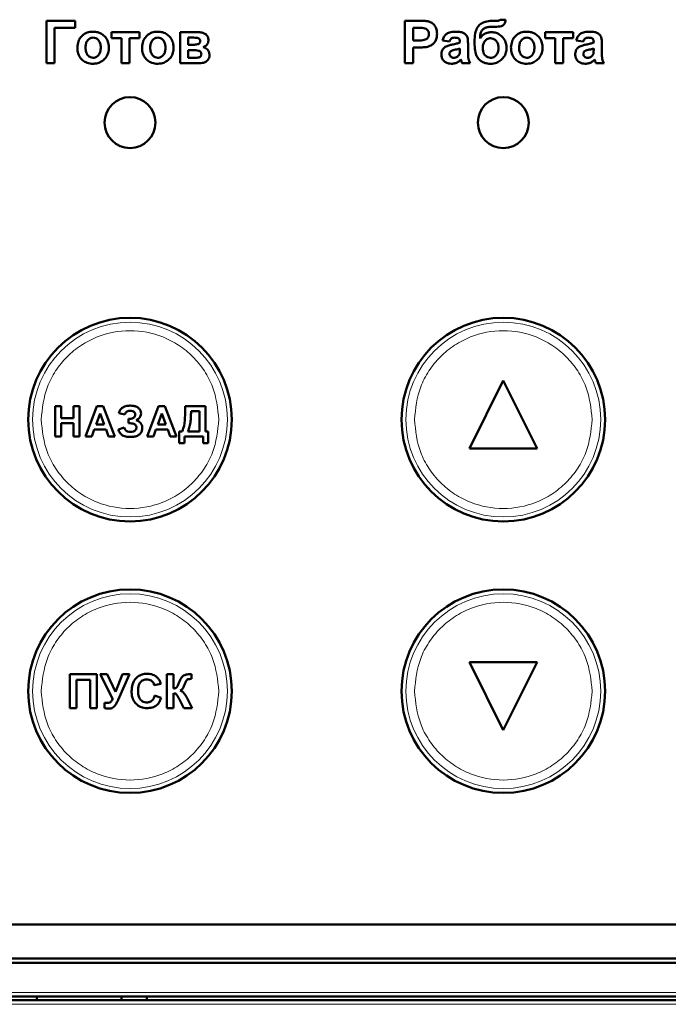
# Model space of a CAD drawing. Header units: millimetres. Extents: x 0 to 420, y 0 to 297.
# Tile 6 of 12: x 82 to 97, y 152 to 175. Entities that reach past the tile are written whole.
import ezdxf

# ---------------------------------------------------------------- set-up
doc = ezdxf.new("R2010")
doc.units = ezdxf.units.MM

msp = doc.modelspace()

# ---------------------------------------------------------------- linework, layer by layer
at = {"color": 7, "linetype": 'Continuous', "lineweight": 50}
for p, q in [((82.137, 174.872), (82.137, 173.872)), ((82.817, 174.872), (82.137, 174.872)), ((82.817, 174.705), (82.817, 174.872)), ((90.91, 174.872), (90.59, 174.872)), ((90.59, 174.872), (90.59, 173.872)), ((92.778, 174.872), (92.678, 174.872)), ((92.962, 174.897), (92.834, 174.897)), ((82.329, 173.872), (82.329, 174.705)), ((82.329, 174.705), (82.817, 174.705)), ((83.675, 174.603), (83.675, 174.462)), ((84.329, 174.603), (83.675, 174.603)), ((84.329, 174.462), (84.329, 174.603)), ((85.704, 174.603), (85.291, 174.603)), ((85.291, 174.603), (85.291, 173.872)), ((90.783, 174.705), (90.884, 174.705)), ((90.783, 174.41), (90.783, 174.705)), ((92.651, 174.731), (92.676, 174.731)), ((94.552, 174.603), (93.898, 174.603)), ((93.898, 174.603), (93.898, 174.462)), ((94.552, 174.462), (94.552, 174.603)), ((83.675, 174.462), (83.906, 174.462)), ((83.906, 174.462), (83.906, 173.872)), ((84.099, 173.872), (84.099, 174.462)), ((84.099, 174.462), (84.329, 174.462)), ((85.483, 174.308), (85.483, 174.474)), ((85.483, 174.474), (85.602, 174.474)), ((85.602, 174.308), (85.483, 174.308)), ((90.898, 174.41), (90.783, 174.41)), ((91.475, 174.41), (91.642, 174.385)), ((91.885, 174.377), (91.885, 174.359)), ((92.077, 174.111), (92.077, 174.335)), ((93.898, 174.462), (94.129, 174.462)), ((94.129, 174.462), (94.129, 173.872)), ((94.321, 173.872), (94.321, 174.462)), ((94.321, 174.462), (94.552, 174.462)), ((94.629, 174.41), (94.795, 174.385)), ((95.039, 174.377), (95.039, 174.359)), ((95.231, 174.111), (95.231, 174.335)), ((85.483, 174.18), (85.581, 174.18)), ((85.483, 174), (85.483, 174.18)), ((90.783, 174.244), (90.914, 174.244)), ((90.783, 173.872), (90.783, 174.244)), ((91.885, 174.218), (91.885, 174.182)), ((95.039, 174.218), (95.039, 174.182)), ((82.137, 173.872), (82.329, 173.872)), ((83.906, 173.872), (84.099, 173.872)), ((85.291, 173.872), (85.741, 173.872)), ((85.634, 174), (85.483, 174)), ((90.59, 173.872), (90.783, 173.872)), ((91.936, 173.872), (92.129, 173.872)), ((94.129, 173.872), (94.321, 173.872)), ((95.09, 173.872), (95.283, 173.872)), ((92.909, 166.392), (92.109, 164.792)), ((93.709, 164.792), (92.909, 166.392)), ((82.346, 165.072), (82.346, 165.792)), ((82.346, 165.792), (82.485, 165.792)), ((82.485, 165.792), (82.485, 165.506)), ((82.78, 165.506), (82.78, 165.792)), ((82.78, 165.792), (82.919, 165.792)), ((82.919, 165.792), (82.919, 165.072)), ((83.059, 165.072), (83.331, 165.792)), ((83.331, 165.792), (83.478, 165.792)), ((83.478, 165.792), (83.751, 165.072)), ((84.512, 165.072), (84.784, 165.792)), ((84.784, 165.792), (84.931, 165.792)), ((84.931, 165.792), (85.204, 165.072)), ((85.409, 165.716), (85.409, 165.792)), ((85.409, 165.792), (85.889, 165.792)), ((85.889, 165.792), (85.889, 165.192)), ((82.485, 165.506), (82.78, 165.506)), ((83.405, 165.616), (83.311, 165.358)), ((83.5, 165.358), (83.405, 165.616)), ((83.984, 165.589), (83.845, 165.626)), ((84.076, 165.386), (84.076, 165.487)), ((84.076, 165.487), (84.093, 165.487)), ((84.858, 165.616), (84.764, 165.358)), ((84.953, 165.358), (84.858, 165.616)), ((85.751, 165.672), (85.548, 165.672)), ((85.751, 165.192), (85.751, 165.672)), ((82.485, 165.386), (82.485, 165.072)), ((82.78, 165.386), (82.485, 165.386)), ((82.78, 165.072), (82.78, 165.386)), ((83.267, 165.238), (83.207, 165.072)), ((83.544, 165.238), (83.267, 165.238)), ((83.311, 165.358), (83.5, 165.358)), ((83.604, 165.072), (83.544, 165.238)), ((83.836, 165.238), (83.975, 165.284)), ((84.111, 165.386), (84.076, 165.386)), ((84.72, 165.238), (84.66, 165.072)), ((84.997, 165.238), (84.72, 165.238)), ((84.764, 165.358), (84.953, 165.358)), ((85.057, 165.072), (84.997, 165.238)), ((82.485, 165.072), (82.346, 165.072)), ((82.919, 165.072), (82.78, 165.072)), ((83.207, 165.072), (83.059, 165.072)), ((83.751, 165.072), (83.604, 165.072)), ((84.66, 165.072), (84.512, 165.072)), ((85.204, 165.072), (85.057, 165.072)), ((85.271, 164.915), (85.271, 165.192)), ((85.271, 165.192), (85.335, 165.192)), ((85.834, 165.072), (85.391, 165.072)), ((85.391, 165.072), (85.391, 164.915)), ((85.474, 165.192), (85.751, 165.192)), ((85.834, 164.915), (85.834, 165.072)), ((85.889, 165.192), (85.954, 165.192)), ((85.954, 165.192), (85.954, 164.915)), ((85.391, 164.915), (85.271, 164.915)), ((85.954, 164.915), (85.834, 164.915)), ((92.109, 164.792), (93.709, 164.792)), ((92.109, 159.752), (92.909, 158.152)), ((93.709, 159.752), (92.109, 159.752)), ((92.909, 158.152), (93.709, 159.752)), ((82.69, 158.672), (82.69, 159.472)), ((82.69, 159.472), (83.326, 159.472)), ((83.326, 159.472), (83.326, 158.672)), ((83.7, 158.901), (83.403, 159.472)), ((83.403, 159.472), (83.574, 159.472)), ((83.574, 159.472), (83.769, 159.055)), ((83.769, 159.055), (83.934, 159.472)), ((84.101, 159.472), (83.828, 158.864)), ((83.934, 159.472), (84.101, 159.472)), ((84.977, 158.672), (84.977, 159.472)), ((84.977, 159.472), (85.131, 159.472)), ((85.131, 159.472), (85.131, 159.133)), ((85.562, 159.472), (85.562, 159.359)), ((83.172, 159.339), (82.844, 159.339)), ((82.844, 159.339), (82.844, 158.672)), ((83.172, 158.672), (83.172, 159.339)), ((84.834, 159.246), (84.68, 159.215)), ((85.562, 159.359), (85.539, 159.36)), ((84.69, 158.969), (84.844, 158.918)), ((85.131, 159.021), (85.131, 158.672)), ((83.511, 158.671), (83.511, 158.797)), ((85.378, 158.672), (85.277, 158.875)), ((85.461, 158.89), (85.572, 158.672)), ((82.844, 158.672), (82.69, 158.672)), ((83.326, 158.672), (83.172, 158.672)), ((85.131, 158.672), (84.977, 158.672)), ((85.572, 158.672), (85.378, 158.672)), ((77.586, 153.572), (108.232, 153.572)), ((76.709, 152.772), (109.109, 152.772)), ((109.109, 152.672), (76.709, 152.672)), ((76.709, 151.872), (109.109, 151.872)), ((109.109, 151.792), (76.709, 151.792)), ((81.909, 151.792), (81.909, 151.872)), ((83.909, 151.792), (83.909, 151.872)), ((84.509, 151.872), (84.509, 151.792))]:
    msp.add_line(p, q, dxfattribs=at)
at = {"color": 9, "linetype": 'Continuous', "lineweight": 18}
for p, q in [((76.709, 151.972), (109.109, 151.972)), ((109.109, 151.692), (76.709, 151.692))]:
    msp.add_line(p, q, dxfattribs=at)
at = {"color": 7, "linetype": 'Continuous', "lineweight": 50}
for centre, radius in [((84.109, 172.472), 0.6), ((92.909, 172.472), 0.6), ((84.109, 165.472), 2.4), ((92.909, 165.472), 2.4), ((84.109, 159.072), 2.4), ((92.909, 159.072), 2.4)]:
    msp.add_circle(centre, radius, dxfattribs=at)
at = {"color": 9, "linetype": 'Continuous', "lineweight": 18}
for centre in [(84.109, 165.472), (92.909, 165.472), (84.109, 159.072), (92.909, 159.072)]:
    msp.add_circle(centre, 2.295, dxfattribs=at)
at = {"color": 7, "linetype": 'Continuous', "lineweight": 50}
for points, knots in [([(91.147, 174.857), (91.121, 174.861), (91.068, 174.869), (90.989, 174.871), (90.936, 174.872), (90.91, 174.872)], [0, 0, 0, 0, 0.33792, 0.66872, 1, 1, 1, 1]), ([(91.347, 174.562), (91.346, 174.588), (91.343, 174.648), (91.311, 174.737), (91.248, 174.809), (91.188, 174.845), (91.154, 174.855), (91.147, 174.857)], [0, 0, 0, 0, 0.2095114, 0.4690708, 0.7201156, 0.9465576, 1, 1, 1, 1]), ([(92.678, 174.872), (92.651, 174.871), (92.571, 174.869), (92.458, 174.848), (92.352, 174.788), (92.282, 174.697), (92.238, 174.558), (92.234, 174.447), (92.231, 174.383)], [0, 0, 0, 0, 0.1040237, 0.3137871, 0.4410688, 0.5690878, 0.7513955, 1, 1, 1, 1]), ([(92.714, 174.73), (92.741, 174.731), (92.792, 174.732), (92.854, 174.741), (92.903, 174.759), (92.933, 174.792), (92.955, 174.839), (92.96, 174.877), (92.962, 174.897)], [0, 0, 0, 0, 0.232346, 0.439821, 0.553715, 0.669896, 0.820988, 1, 1, 1, 1]), ([(92.834, 174.897), (92.83, 174.892), (92.823, 174.882), (92.802, 174.873), (92.787, 174.872), (92.778, 174.872)], [0, 0, 0, 0, 0.291708, 0.588179, 1, 1, 1, 1]), ([(83.239, 174.615), (83.212, 174.614), (83.143, 174.611), (83.036, 174.571), (82.944, 174.49), (82.882, 174.378), (82.873, 174.295), (82.868, 174.247)], [0, 0, 0, 0, 0.137718, 0.355391, 0.573064, 0.757844, 1, 1, 1, 1]), ([(83.611, 174.239), (83.61, 174.266), (83.607, 174.334), (83.569, 174.438), (83.49, 174.534), (83.385, 174.597), (83.296, 174.614), (83.249, 174.615), (83.239, 174.615)], [0, 0, 0, 0, 0.135663, 0.343038, 0.548582, 0.75807, 0.951088, 1, 1, 1, 1]), ([(84.765, 174.615), (84.738, 174.614), (84.669, 174.611), (84.562, 174.571), (84.469, 174.49), (84.408, 174.378), (84.399, 174.295), (84.393, 174.247)], [0, 0, 0, 0, 0.1377182, 0.3553914, 0.5730641, 0.7578444, 1, 1, 1, 1]), ([(85.137, 174.239), (85.136, 174.266), (85.133, 174.334), (85.095, 174.438), (85.016, 174.534), (84.911, 174.597), (84.822, 174.614), (84.774, 174.615), (84.765, 174.615)], [0, 0, 0, 0, 0.135663, 0.343038, 0.548582, 0.75807, 0.951088, 1, 1, 1, 1]), ([(85.958, 174.414), (85.955, 174.441), (85.952, 174.486), (85.918, 174.538), (85.87, 174.574), (85.797, 174.599), (85.738, 174.601), (85.704, 174.603)], [0, 0, 0, 0, 0.2256636, 0.3665593, 0.5074882, 0.7173232, 1, 1, 1, 1]), ([(90.884, 174.705), (90.898, 174.705), (90.924, 174.705), (90.975, 174.704), (91.012, 174.701), (91.036, 174.698)], [0, 0, 0, 0, 0.263002, 0.52604, 1, 1, 1, 1]), ([(91.154, 174.559), (91.153, 174.54), (91.149, 174.506), (91.123, 174.464), (91.088, 174.435), (91.013, 174.408), (90.948, 174.409), (90.898, 174.41)], [0, 0, 0, 0, 0.167225, 0.297556, 0.427975, 0.564411, 1, 1, 1, 1]), ([(91.036, 174.698), (91.054, 174.693), (91.091, 174.683), (91.131, 174.645), (91.152, 174.6), (91.154, 174.571), (91.154, 174.559)], [0, 0, 0, 0, 0.28064, 0.564382, 0.806921, 1, 1, 1, 1]), ([(91.124, 174.258), (91.149, 174.266), (91.201, 174.283), (91.271, 174.337), (91.324, 174.413), (91.345, 174.494), (91.346, 174.544), (91.347, 174.562)], [0, 0, 0, 0, 0.197698, 0.395619, 0.635391, 0.870206, 1, 1, 1, 1]), ([(91.781, 174.615), (91.754, 174.615), (91.689, 174.613), (91.599, 174.589), (91.526, 174.527), (91.492, 174.466), (91.479, 174.423), (91.475, 174.41)], [0, 0, 0, 0, 0.199112, 0.484676, 0.670105, 0.89787, 1, 1, 1, 1]), ([(92.077, 174.335), (92.077, 174.362), (92.076, 174.415), (92.066, 174.488), (92.029, 174.546), (91.976, 174.584), (91.891, 174.613), (91.824, 174.615), (91.781, 174.615)], [0, 0, 0, 0, 0.166246, 0.33334, 0.447204, 0.586985, 0.732154, 1, 1, 1, 1]), ([(92.36, 174.454), (92.361, 174.481), (92.363, 174.534), (92.379, 174.608), (92.419, 174.666), (92.476, 174.709), (92.557, 174.728), (92.618, 174.73), (92.651, 174.731)], [0, 0, 0, 0, 0.1708333, 0.3426892, 0.4775442, 0.6122909, 0.7884737, 1, 1, 1, 1]), ([(92.637, 174.603), (92.61, 174.601), (92.549, 174.599), (92.458, 174.565), (92.394, 174.508), (92.368, 174.467), (92.36, 174.454)], [0, 0, 0, 0, 0.242715, 0.554839, 0.860812, 1, 1, 1, 1]), ([(92.988, 174.232), (92.986, 174.259), (92.982, 174.326), (92.941, 174.428), (92.866, 174.519), (92.77, 174.583), (92.69, 174.601), (92.645, 174.602), (92.637, 174.603)], [0, 0, 0, 0, 0.1422998, 0.3540089, 0.5732916, 0.7642411, 0.9557627, 1, 1, 1, 1]), ([(92.676, 174.731), (92.679, 174.731), (92.686, 174.731), (92.698, 174.73), (92.708, 174.73), (92.714, 174.73)], [0, 0, 0, 0, 0.250004, 0.500009, 1, 1, 1, 1]), ([(93.462, 174.615), (93.435, 174.614), (93.366, 174.611), (93.259, 174.571), (93.166, 174.49), (93.105, 174.378), (93.096, 174.295), (93.09, 174.247)], [0, 0, 0, 0, 0.137718, 0.355391, 0.573064, 0.757844, 1, 1, 1, 1]), ([(93.834, 174.239), (93.833, 174.266), (93.829, 174.334), (93.792, 174.438), (93.713, 174.534), (93.608, 174.597), (93.519, 174.614), (93.471, 174.615), (93.462, 174.615)], [0, 0, 0, 0, 0.135663, 0.343038, 0.548582, 0.75807, 0.951088, 1, 1, 1, 1]), ([(94.934, 174.615), (94.908, 174.615), (94.843, 174.613), (94.753, 174.589), (94.68, 174.527), (94.646, 174.466), (94.633, 174.423), (94.629, 174.41)], [0, 0, 0, 0, 0.199112, 0.484676, 0.670105, 0.89787, 1, 1, 1, 1]), ([(95.231, 174.335), (95.231, 174.362), (95.229, 174.415), (95.22, 174.488), (95.183, 174.546), (95.129, 174.584), (95.045, 174.613), (94.978, 174.615), (94.934, 174.615)], [0, 0, 0, 0, 0.166246, 0.33334, 0.447204, 0.586985, 0.732154, 1, 1, 1, 1]), ([(83.06, 174.237), (83.061, 174.264), (83.063, 174.318), (83.09, 174.39), (83.135, 174.441), (83.187, 174.47), (83.224, 174.473), (83.24, 174.474)], [0, 0, 0, 0, 0.241133, 0.484628, 0.668592, 0.85335, 1, 1, 1, 1]), ([(83.24, 174.474), (83.262, 174.472), (83.307, 174.467), (83.359, 174.427), (83.398, 174.371), (83.417, 174.306), (83.418, 174.259), (83.419, 174.239)], [0, 0, 0, 0, 0.199714, 0.401263, 0.571167, 0.813421, 1, 1, 1, 1]), ([(84.586, 174.237), (84.587, 174.264), (84.589, 174.318), (84.615, 174.39), (84.661, 174.441), (84.712, 174.47), (84.749, 174.473), (84.766, 174.474)], [0, 0, 0, 0, 0.241133, 0.484628, 0.668592, 0.85335, 1, 1, 1, 1]), ([(84.766, 174.474), (84.788, 174.472), (84.833, 174.467), (84.885, 174.427), (84.924, 174.371), (84.942, 174.306), (84.944, 174.259), (84.945, 174.239)], [0, 0, 0, 0, 0.199714, 0.401263, 0.571167, 0.813421, 1, 1, 1, 1]), ([(85.602, 174.474), (85.629, 174.474), (85.667, 174.473), (85.714, 174.464), (85.739, 174.452), (85.755, 174.435), (85.764, 174.416), (85.765, 174.402), (85.765, 174.395)], [0, 0, 0, 0, 0.39324, 0.559078, 0.696821, 0.797454, 0.898342, 1, 1, 1, 1]), ([(85.765, 174.395), (85.764, 174.385), (85.763, 174.368), (85.75, 174.346), (85.729, 174.328), (85.68, 174.309), (85.635, 174.308), (85.602, 174.308)], [0, 0, 0, 0, 0.14005, 0.249383, 0.358655, 0.529628, 1, 1, 1, 1]), ([(85.835, 174.248), (85.857, 174.258), (85.898, 174.275), (85.938, 174.326), (85.956, 174.373), (85.957, 174.404), (85.958, 174.414)], [0, 0, 0, 0, 0.322025, 0.590196, 0.859352, 1, 1, 1, 1]), ([(91.705, 174.311), (91.679, 174.305), (91.622, 174.293), (91.546, 174.265), (91.49, 174.215), (91.458, 174.156), (91.45, 174.108), (91.449, 174.082), (91.449, 174.078)], [0, 0, 0, 0, 0.209674, 0.45611, 0.62433, 0.792297, 0.968452, 1, 1, 1, 1]), ([(91.642, 174.385), (91.648, 174.4), (91.657, 174.426), (91.682, 174.454), (91.717, 174.472), (91.744, 174.473), (91.761, 174.474)], [0, 0, 0, 0, 0.305481, 0.497369, 0.690436, 1, 1, 1, 1]), ([(91.885, 174.359), (91.86, 174.35), (91.818, 174.336), (91.757, 174.322), (91.722, 174.314), (91.705, 174.311)], [0, 0, 0, 0, 0.4296808, 0.7146703, 1, 1, 1, 1]), ([(91.761, 174.474), (91.789, 174.474), (91.824, 174.473), (91.861, 174.452), (91.876, 174.433), (91.884, 174.407), (91.885, 174.387), (91.885, 174.377)], [0, 0, 0, 0, 0.440912, 0.55994, 0.679608, 0.835696, 1, 1, 1, 1]), ([(92.231, 174.383), (92.232, 174.357), (92.233, 174.271), (92.241, 174.147), (92.284, 174.018), (92.358, 173.935), (92.454, 173.88), (92.539, 173.86), (92.591, 173.859), (92.604, 173.859)], [0, 0, 0, 0, 0.108438, 0.349197, 0.500393, 0.652655, 0.789788, 0.946106, 1, 1, 1, 1]), ([(92.424, 174.231), (92.425, 174.258), (92.428, 174.312), (92.462, 174.386), (92.513, 174.436), (92.566, 174.459), (92.596, 174.461), (92.609, 174.462)], [0, 0, 0, 0, 0.244641, 0.491657, 0.720949, 0.885535, 1, 1, 1, 1]), ([(92.609, 174.462), (92.631, 174.459), (92.676, 174.455), (92.733, 174.413), (92.777, 174.351), (92.794, 174.285), (92.795, 174.243), (92.795, 174.23)], [0, 0, 0, 0, 0.199338, 0.400664, 0.61964, 0.881803, 1, 1, 1, 1]), ([(93.283, 174.237), (93.284, 174.264), (93.286, 174.318), (93.312, 174.39), (93.358, 174.441), (93.409, 174.47), (93.446, 174.473), (93.463, 174.474)], [0, 0, 0, 0, 0.241133, 0.484628, 0.668592, 0.85335, 1, 1, 1, 1]), ([(93.463, 174.474), (93.485, 174.472), (93.529, 174.467), (93.582, 174.427), (93.621, 174.371), (93.639, 174.306), (93.641, 174.259), (93.642, 174.239)], [0, 0, 0, 0, 0.199714, 0.401263, 0.571167, 0.813421, 1, 1, 1, 1]), ([(94.859, 174.311), (94.833, 174.305), (94.776, 174.293), (94.7, 174.265), (94.644, 174.215), (94.612, 174.156), (94.604, 174.108), (94.603, 174.082), (94.603, 174.078)], [0, 0, 0, 0, 0.2096737, 0.4561099, 0.6243303, 0.7922966, 0.9684519, 1, 1, 1, 1]), ([(94.795, 174.385), (94.801, 174.4), (94.811, 174.426), (94.836, 174.454), (94.871, 174.472), (94.898, 174.473), (94.915, 174.474)], [0, 0, 0, 0, 0.305481, 0.497369, 0.690436, 1, 1, 1, 1]), ([(95.039, 174.359), (95.014, 174.35), (94.972, 174.336), (94.911, 174.322), (94.876, 174.314), (94.859, 174.311)], [0, 0, 0, 0, 0.429681, 0.71467, 1, 1, 1, 1]), ([(94.915, 174.474), (94.943, 174.474), (94.978, 174.473), (95.015, 174.452), (95.03, 174.433), (95.038, 174.407), (95.039, 174.387), (95.039, 174.377)], [0, 0, 0, 0, 0.4409117, 0.5599399, 0.679608, 0.8356965, 1, 1, 1, 1]), ([(82.868, 174.247), (82.869, 174.221), (82.871, 174.146), (82.904, 174.039), (82.977, 173.946), (83.077, 173.886), (83.169, 173.861), (83.228, 173.859), (83.24, 173.859)], [0, 0, 0, 0, 0.1322779, 0.3691992, 0.5382921, 0.7075008, 0.939211, 1, 1, 1, 1]), ([(83.24, 174), (83.218, 174.002), (83.173, 174.007), (83.121, 174.047), (83.081, 174.103), (83.062, 174.169), (83.061, 174.217), (83.06, 174.237)], [0, 0, 0, 0, 0.1976124, 0.3972447, 0.5666137, 0.8160317, 1, 1, 1, 1]), ([(83.24, 173.859), (83.267, 173.86), (83.334, 173.864), (83.436, 173.903), (83.529, 173.982), (83.592, 174.088), (83.61, 174.179), (83.611, 174.229), (83.611, 174.239)], [0, 0, 0, 0, 0.135378, 0.336455, 0.538943, 0.745329, 0.947179, 1, 1, 1, 1]), ([(83.419, 174.239), (83.418, 174.212), (83.416, 174.158), (83.39, 174.086), (83.345, 174.034), (83.294, 174.004), (83.257, 174.001), (83.24, 174)], [0, 0, 0, 0, 0.240516, 0.483531, 0.66681, 0.850952, 1, 1, 1, 1]), ([(84.393, 174.247), (84.394, 174.221), (84.397, 174.146), (84.429, 174.039), (84.503, 173.946), (84.602, 173.886), (84.695, 173.861), (84.754, 173.859), (84.766, 173.859)], [0, 0, 0, 0, 0.132278, 0.369199, 0.538292, 0.707501, 0.939211, 1, 1, 1, 1]), ([(84.766, 174), (84.743, 174.002), (84.699, 174.007), (84.647, 174.047), (84.606, 174.103), (84.588, 174.169), (84.586, 174.217), (84.586, 174.237)], [0, 0, 0, 0, 0.1976124, 0.3972447, 0.5666137, 0.8160317, 1, 1, 1, 1]), ([(84.766, 173.859), (84.793, 173.86), (84.859, 173.864), (84.961, 173.903), (85.054, 173.982), (85.118, 174.088), (85.136, 174.179), (85.137, 174.229), (85.137, 174.239)], [0, 0, 0, 0, 0.135378, 0.336455, 0.538943, 0.745329, 0.947179, 1, 1, 1, 1]), ([(84.945, 174.239), (84.944, 174.212), (84.941, 174.158), (84.916, 174.086), (84.871, 174.034), (84.82, 174.004), (84.782, 174.001), (84.766, 174)], [0, 0, 0, 0, 0.240516, 0.483531, 0.66681, 0.850952, 1, 1, 1, 1]), ([(85.581, 174.18), (85.608, 174.179), (85.658, 174.178), (85.717, 174.172), (85.756, 174.157), (85.777, 174.14), (85.789, 174.115), (85.79, 174.098), (85.791, 174.088)], [0, 0, 0, 0, 0.311207, 0.583911, 0.68923, 0.795843, 0.891598, 1, 1, 1, 1]), ([(85.791, 174.088), (85.79, 174.078), (85.789, 174.06), (85.777, 174.037), (85.758, 174.019), (85.709, 174.002), (85.666, 174.001), (85.634, 174)], [0, 0, 0, 0, 0.153404, 0.26067, 0.367826, 0.534662, 1, 1, 1, 1]), ([(85.741, 173.872), (85.768, 173.873), (85.822, 173.875), (85.894, 173.9), (85.946, 173.945), (85.976, 173.998), (85.983, 174.041), (85.983, 174.063), (85.983, 174.066)], [0, 0, 0, 0, 0.2296365, 0.4615683, 0.636531, 0.8118189, 0.9733287, 1, 1, 1, 1]), ([(85.983, 174.066), (85.98, 174.092), (85.974, 174.138), (85.937, 174.195), (85.89, 174.232), (85.853, 174.243), (85.835, 174.248)], [0, 0, 0, 0, 0.305046, 0.544674, 0.785478, 1, 1, 1, 1]), ([(90.914, 174.244), (90.941, 174.244), (90.989, 174.244), (91.059, 174.248), (91.102, 174.255), (91.124, 174.258)], [0, 0, 0, 0, 0.380489, 0.689463, 1, 1, 1, 1]), ([(91.449, 174.078), (91.452, 174.051), (91.456, 174), (91.494, 173.936), (91.547, 173.89), (91.615, 173.863), (91.664, 173.86), (91.688, 173.859)], [0, 0, 0, 0, 0.222319, 0.411804, 0.601009, 0.795937, 1, 1, 1, 1]), ([(91.642, 174.094), (91.643, 174.104), (91.644, 174.123), (91.659, 174.144), (91.672, 174.154), (91.677, 174.158)], [0, 0, 0, 0, 0.370992, 0.746266, 1, 1, 1, 1]), ([(91.742, 174), (91.728, 174.001), (91.704, 174.003), (91.674, 174.022), (91.653, 174.046), (91.643, 174.071), (91.642, 174.087), (91.642, 174.094)], [0, 0, 0, 0, 0.263878, 0.473917, 0.683179, 0.866416, 1, 1, 1, 1]), ([(91.677, 174.158), (91.692, 174.165), (91.726, 174.18), (91.797, 174.194), (91.851, 174.209), (91.885, 174.218)], [0, 0, 0, 0, 0.234051, 0.508172, 1, 1, 1, 1]), ([(91.878, 174.093), (91.876, 174.086), (91.872, 174.074), (91.858, 174.053), (91.844, 174.041), (91.835, 174.032)], [0, 0, 0, 0, 0.266084, 0.514485, 1, 1, 1, 1]), ([(91.885, 174.182), (91.885, 174.168), (91.885, 174.147), (91.883, 174.117), (91.88, 174.101), (91.878, 174.093)], [0, 0, 0, 0, 0.447478, 0.722712, 1, 1, 1, 1]), ([(92.129, 173.872), (92.116, 173.896), (92.093, 173.939), (92.078, 174.021), (92.078, 174.077), (92.077, 174.111)], [0, 0, 0, 0, 0.323762, 0.59123, 1, 1, 1, 1]), ([(92.607, 174), (92.584, 174.002), (92.54, 174.007), (92.487, 174.046), (92.449, 174.097), (92.427, 174.161), (92.425, 174.207), (92.424, 174.231)], [0, 0, 0, 0, 0.199565, 0.400322, 0.576132, 0.780174, 1, 1, 1, 1]), ([(92.604, 173.859), (92.631, 173.86), (92.7, 173.863), (92.807, 173.901), (92.902, 173.983), (92.969, 174.089), (92.987, 174.178), (92.988, 174.226), (92.988, 174.232)], [0, 0, 0, 0, 0.134378, 0.349496, 0.553521, 0.758171, 0.967177, 1, 1, 1, 1]), ([(92.795, 174.23), (92.794, 174.203), (92.791, 174.149), (92.758, 174.079), (92.712, 174.031), (92.66, 174.004), (92.624, 174.001), (92.607, 174)], [0, 0, 0, 0, 0.2421014, 0.4866895, 0.67857, 0.8400629, 1, 1, 1, 1]), ([(93.09, 174.247), (93.091, 174.221), (93.094, 174.146), (93.126, 174.039), (93.2, 173.946), (93.299, 173.886), (93.391, 173.861), (93.45, 173.859), (93.463, 173.859)], [0, 0, 0, 0, 0.132278, 0.369199, 0.538292, 0.707501, 0.939211, 1, 1, 1, 1]), ([(93.463, 174), (93.44, 174.002), (93.396, 174.007), (93.344, 174.047), (93.303, 174.103), (93.285, 174.169), (93.283, 174.217), (93.283, 174.237)], [0, 0, 0, 0, 0.197612, 0.397245, 0.566614, 0.816032, 1, 1, 1, 1]), ([(93.463, 173.859), (93.489, 173.86), (93.556, 173.864), (93.658, 173.903), (93.751, 173.982), (93.814, 174.088), (93.833, 174.179), (93.834, 174.229), (93.834, 174.239)], [0, 0, 0, 0, 0.135378, 0.336455, 0.538943, 0.745329, 0.947179, 1, 1, 1, 1]), ([(93.642, 174.239), (93.641, 174.212), (93.638, 174.158), (93.613, 174.086), (93.568, 174.034), (93.516, 174.004), (93.479, 174.001), (93.463, 174)], [0, 0, 0, 0, 0.240516, 0.483531, 0.66681, 0.850952, 1, 1, 1, 1]), ([(94.603, 174.078), (94.605, 174.051), (94.61, 174), (94.648, 173.936), (94.701, 173.89), (94.769, 173.863), (94.818, 173.86), (94.842, 173.859)], [0, 0, 0, 0, 0.222319, 0.411804, 0.601009, 0.795937, 1, 1, 1, 1]), ([(94.795, 174.094), (94.796, 174.104), (94.798, 174.123), (94.813, 174.144), (94.826, 174.154), (94.831, 174.158)], [0, 0, 0, 0, 0.370992, 0.746266, 1, 1, 1, 1]), ([(94.896, 174), (94.882, 174.001), (94.858, 174.003), (94.827, 174.022), (94.807, 174.046), (94.797, 174.071), (94.796, 174.087), (94.795, 174.094)], [0, 0, 0, 0, 0.263878, 0.473917, 0.683179, 0.866416, 1, 1, 1, 1]), ([(94.831, 174.158), (94.846, 174.165), (94.88, 174.18), (94.951, 174.194), (95.005, 174.209), (95.039, 174.218)], [0, 0, 0, 0, 0.234051, 0.508172, 1, 1, 1, 1]), ([(95.032, 174.093), (95.03, 174.086), (95.026, 174.074), (95.012, 174.053), (94.998, 174.041), (94.989, 174.032)], [0, 0, 0, 0, 0.266084, 0.514485, 1, 1, 1, 1]), ([(95.039, 174.182), (95.039, 174.168), (95.039, 174.147), (95.037, 174.117), (95.034, 174.101), (95.032, 174.093)], [0, 0, 0, 0, 0.4474782, 0.7227117, 1, 1, 1, 1]), ([(95.283, 173.872), (95.27, 173.896), (95.247, 173.939), (95.232, 174.021), (95.232, 174.077), (95.231, 174.111)], [0, 0, 0, 0, 0.323762, 0.59123, 1, 1, 1, 1]), ([(91.688, 173.859), (91.715, 173.861), (91.769, 173.865), (91.847, 173.9), (91.889, 173.938), (91.911, 173.957)], [0, 0, 0, 0, 0.321929, 0.645532, 1, 1, 1, 1]), ([(91.835, 174.032), (91.826, 174.026), (91.809, 174.015), (91.777, 174.003), (91.755, 174.001), (91.742, 174)], [0, 0, 0, 0, 0.335472, 0.604358, 1, 1, 1, 1]), ([(91.911, 173.957), (91.912, 173.955), (91.913, 173.951), (91.916, 173.943), (91.917, 173.937), (91.918, 173.933)], [0, 0, 0, 0, 0.250122, 0.500258, 1, 1, 1, 1]), ([(91.918, 173.933), (91.92, 173.927), (91.924, 173.913), (91.929, 173.893), (91.934, 173.879), (91.936, 173.872)], [0, 0, 0, 0, 0.312676, 0.656202, 1, 1, 1, 1]), ([(94.842, 173.859), (94.869, 173.861), (94.923, 173.865), (95.001, 173.9), (95.043, 173.938), (95.065, 173.957)], [0, 0, 0, 0, 0.3219285, 0.6455324, 1, 1, 1, 1]), ([(94.989, 174.032), (94.98, 174.026), (94.963, 174.015), (94.931, 174.003), (94.909, 174.001), (94.896, 174)], [0, 0, 0, 0, 0.335472, 0.604358, 1, 1, 1, 1]), ([(95.065, 173.957), (95.066, 173.955), (95.067, 173.951), (95.069, 173.943), (95.071, 173.937), (95.072, 173.933)], [0, 0, 0, 0, 0.250122, 0.500258, 1, 1, 1, 1]), ([(95.072, 173.933), (95.074, 173.927), (95.078, 173.913), (95.083, 173.893), (95.088, 173.879), (95.09, 173.872)], [0, 0, 0, 0, 0.312676, 0.656202, 1, 1, 1, 1]), ([(83.845, 165.626), (83.854, 165.651), (83.871, 165.699), (83.921, 165.752), (83.995, 165.791), (84.061, 165.8), (84.104, 165.801), (84.11, 165.801)], [0, 0, 0, 0, 0.2338446, 0.4295843, 0.6250346, 0.9450332, 1, 1, 1, 1]), ([(84.11, 165.801), (84.137, 165.8), (84.191, 165.798), (84.265, 165.777), (84.324, 165.735), (84.365, 165.682), (84.369, 165.639), (84.372, 165.619)], [0, 0, 0, 0, 0.226589, 0.454571, 0.643517, 0.833011, 1, 1, 1, 1]), ([(85.335, 165.192), (85.346, 165.216), (85.39, 165.32), (85.406, 165.5), (85.408, 165.65), (85.409, 165.716)], [0, 0, 0, 0, 0.150506, 0.631696, 1, 1, 1, 1]), ([(84.112, 165.681), (84.093, 165.68), (84.063, 165.678), (84.024, 165.656), (83.998, 165.627), (83.989, 165.602), (83.984, 165.589)], [0, 0, 0, 0, 0.317185, 0.535529, 0.753956, 1, 1, 1, 1]), ([(84.093, 165.487), (84.116, 165.488), (84.151, 165.49), (84.195, 165.511), (84.22, 165.537), (84.232, 165.566), (84.233, 165.584), (84.233, 165.592)], [0, 0, 0, 0, 0.348695, 0.533176, 0.718858, 0.88644, 1, 1, 1, 1]), ([(84.233, 165.592), (84.232, 165.602), (84.23, 165.621), (84.214, 165.645), (84.192, 165.664), (84.158, 165.679), (84.13, 165.68), (84.112, 165.681)], [0, 0, 0, 0, 0.1696277, 0.3433388, 0.4982202, 0.6826017, 1, 1, 1, 1]), ([(84.372, 165.619), (84.369, 165.598), (84.364, 165.556), (84.321, 165.498), (84.279, 165.472), (84.255, 165.458)], [0, 0, 0, 0, 0.298422, 0.599296, 1, 1, 1, 1]), ([(84.255, 165.458), (84.28, 165.448), (84.323, 165.43), (84.371, 165.383), (84.396, 165.331), (84.398, 165.294), (84.399, 165.276)], [0, 0, 0, 0, 0.322918, 0.55546, 0.789208, 1, 1, 1, 1]), ([(85.548, 165.672), (85.547, 165.645), (85.547, 165.565), (85.538, 165.444), (85.519, 165.309), (85.489, 165.231), (85.474, 165.192)], [0, 0, 0, 0, 0.16363, 0.491128, 0.742857, 1, 1, 1, 1]), ([(84.117, 165.063), (84.091, 165.064), (84.028, 165.066), (83.942, 165.088), (83.875, 165.148), (83.849, 165.2), (83.838, 165.233), (83.836, 165.238)], [0, 0, 0, 0, 0.222457, 0.526508, 0.709676, 0.957509, 1, 1, 1, 1]), ([(83.975, 165.284), (83.981, 165.267), (83.992, 165.238), (84.02, 165.207), (84.063, 165.186), (84.098, 165.184), (84.122, 165.183)], [0, 0, 0, 0, 0.28967, 0.46237, 0.636069, 1, 1, 1, 1]), ([(84.261, 165.284), (84.26, 165.295), (84.258, 165.317), (84.241, 165.344), (84.213, 165.367), (84.169, 165.384), (84.132, 165.385), (84.111, 165.386)], [0, 0, 0, 0, 0.158876, 0.319359, 0.464118, 0.684157, 1, 1, 1, 1]), ([(84.399, 165.276), (84.397, 165.249), (84.392, 165.2), (84.353, 165.14), (84.297, 165.095), (84.215, 165.066), (84.151, 165.064), (84.117, 165.063)], [0, 0, 0, 0, 0.203349, 0.36274, 0.521651, 0.743401, 1, 1, 1, 1]), ([(84.122, 165.183), (84.144, 165.184), (84.179, 165.185), (84.222, 165.206), (84.245, 165.231), (84.259, 165.259), (84.26, 165.276), (84.261, 165.284)], [0, 0, 0, 0, 0.344855, 0.536996, 0.729679, 0.878056, 1, 1, 1, 1]), ([(84.147, 159.07), (84.148, 159.097), (84.15, 159.177), (84.183, 159.296), (84.267, 159.401), (84.366, 159.462), (84.454, 159.48), (84.504, 159.482), (84.517, 159.482)], [0, 0, 0, 0, 0.128353, 0.388703, 0.573955, 0.759327, 0.937427, 1, 1, 1, 1]), ([(84.517, 159.482), (84.544, 159.481), (84.607, 159.478), (84.69, 159.448), (84.736, 159.409), (84.753, 159.395)], [0, 0, 0, 0, 0.311487, 0.735849, 1, 1, 1, 1]), ([(85.267, 159.282), (85.278, 159.307), (85.296, 159.348), (85.328, 159.404), (85.357, 159.428), (85.371, 159.44)], [0, 0, 0, 0, 0.418405, 0.70252, 1, 1, 1, 1]), ([(85.371, 159.44), (85.392, 159.449), (85.428, 159.464), (85.485, 159.47), (85.52, 159.471), (85.538, 159.471)], [0, 0, 0, 0, 0.387569, 0.691947, 1, 1, 1, 1]), ([(85.538, 159.471), (85.54, 159.471), (85.544, 159.471), (85.552, 159.472), (85.558, 159.472), (85.562, 159.472)], [0, 0, 0, 0, 0.250116, 0.500195, 1, 1, 1, 1]), ([(84.506, 159.349), (84.479, 159.346), (84.431, 159.342), (84.371, 159.304), (84.328, 159.25), (84.304, 159.172), (84.302, 159.114), (84.301, 159.082)], [0, 0, 0, 0, 0.212297, 0.3758, 0.53945, 0.750187, 1, 1, 1, 1]), ([(84.68, 159.215), (84.672, 159.239), (84.658, 159.281), (84.611, 159.322), (84.561, 159.345), (84.524, 159.348), (84.506, 159.349)], [0, 0, 0, 0, 0.313785, 0.543656, 0.773131, 1, 1, 1, 1]), ([(84.753, 159.395), (84.771, 159.374), (84.798, 159.342), (84.82, 159.289), (84.829, 159.261), (84.834, 159.246)], [0, 0, 0, 0, 0.473697, 0.735232, 1, 1, 1, 1]), ([(85.131, 159.133), (85.146, 159.135), (85.168, 159.138), (85.198, 159.15), (85.228, 159.186), (85.246, 159.233), (85.262, 159.271), (85.267, 159.282)], [0, 0, 0, 0, 0.199876, 0.312305, 0.42642, 0.830637, 1, 1, 1, 1]), ([(85.386, 159.206), (85.381, 159.194), (85.371, 159.169), (85.354, 159.133), (85.325, 159.104), (85.303, 159.091), (85.292, 159.084)], [0, 0, 0, 0, 0.253287, 0.506899, 0.763893, 1, 1, 1, 1]), ([(85.539, 159.36), (85.522, 159.359), (85.495, 159.359), (85.459, 159.346), (85.431, 159.32), (85.41, 159.271), (85.395, 159.23), (85.386, 159.206)], [0, 0, 0, 0, 0.211595, 0.337404, 0.463699, 0.678302, 1, 1, 1, 1]), ([(84.512, 158.672), (84.485, 158.673), (84.419, 158.676), (84.319, 158.715), (84.228, 158.792), (84.164, 158.904), (84.148, 159.003), (84.147, 159.061), (84.147, 159.07)], [0, 0, 0, 0, 0.1323307, 0.3258488, 0.5180632, 0.708615, 0.9571857, 1, 1, 1, 1]), ([(84.301, 159.082), (84.301, 159.055), (84.303, 158.991), (84.324, 158.906), (84.376, 158.846), (84.429, 158.815), (84.475, 158.806), (84.5, 158.805), (84.505, 158.805)], [0, 0, 0, 0, 0.205446, 0.493459, 0.648874, 0.8039, 0.960212, 1, 1, 1, 1]), ([(84.505, 158.805), (84.531, 158.808), (84.574, 158.812), (84.627, 158.846), (84.668, 158.898), (84.682, 158.942), (84.69, 158.969)], [0, 0, 0, 0, 0.278426, 0.482725, 0.687127, 1, 1, 1, 1]), ([(85.246, 158.93), (85.24, 158.942), (85.228, 158.964), (85.209, 158.992), (85.186, 159.012), (85.16, 159.019), (85.141, 159.02), (85.131, 159.021)], [0, 0, 0, 0, 0.25425, 0.486863, 0.636328, 0.823574, 1, 1, 1, 1]), ([(85.292, 159.084), (85.314, 159.076), (85.356, 159.059), (85.411, 158.987), (85.441, 158.929), (85.461, 158.89)], [0, 0, 0, 0, 0.253998, 0.50882, 1, 1, 1, 1]), ([(83.511, 158.797), (83.517, 158.797), (83.531, 158.796), (83.552, 158.795), (83.566, 158.795), (83.573, 158.795)], [0, 0, 0, 0, 0.321424, 0.660621, 1, 1, 1, 1]), ([(83.7, 158.901), (83.691, 158.875), (83.679, 158.841), (83.649, 158.809), (83.617, 158.797), (83.591, 158.796), (83.573, 158.795)], [0, 0, 0, 0, 0.4414937, 0.5759373, 0.7102684, 1, 1, 1, 1]), ([(83.828, 158.864), (83.817, 158.839), (83.794, 158.791), (83.756, 158.73), (83.71, 158.683), (83.663, 158.664), (83.633, 158.662), (83.622, 158.662)], [0, 0, 0, 0, 0.260479, 0.521395, 0.704689, 0.889754, 1, 1, 1, 1]), ([(84.844, 158.918), (84.836, 158.893), (84.815, 158.832), (84.756, 158.749), (84.657, 158.689), (84.571, 158.673), (84.521, 158.672), (84.512, 158.672)], [0, 0, 0, 0, 0.178946, 0.427141, 0.662689, 0.937832, 1, 1, 1, 1]), ([(85.267, 158.892), (85.264, 158.898), (85.258, 158.907), (85.251, 158.92), (85.248, 158.927), (85.246, 158.93)], [0, 0, 0, 0, 0.499814, 0.749898, 1, 1, 1, 1]), ([(85.277, 158.875), (85.276, 158.876), (85.275, 158.879), (85.271, 158.885), (85.269, 158.889), (85.267, 158.892)], [0, 0, 0, 0, 0.250156, 0.500386, 1, 1, 1, 1]), ([(83.622, 158.662), (83.608, 158.662), (83.583, 158.662), (83.546, 158.664), (83.523, 158.669), (83.511, 158.671)], [0, 0, 0, 0, 0.35863, 0.678098, 1, 1, 1, 1])]:
    msp.add_open_spline(points, degree=3, knots=knots, dxfattribs=at)
at = {"color": 9, "linetype": 'Continuous', "lineweight": 18}
for points in [[(82.014, 165.472), (82.042, 165.735), (82.085, 166.141), (82.346, 166.629), (82.616, 166.964), (82.952, 167.236), (83.44, 167.489), (84.109, 167.617), (84.778, 167.489), (85.265, 167.236), (85.601, 166.964), (85.871, 166.629), (86.132, 166.141), (86.176, 165.735), (86.203, 165.472)], [(90.814, 165.472), (90.842, 165.735), (90.885, 166.141), (91.146, 166.629), (91.416, 166.964), (91.752, 167.236), (92.24, 167.489), (92.909, 167.617), (93.578, 167.489), (94.065, 167.236), (94.401, 166.964), (94.671, 166.629), (94.932, 166.141), (94.976, 165.735), (95.003, 165.472)], [(86.203, 165.472), (86.176, 165.208), (86.132, 164.803), (85.871, 164.315), (85.601, 163.98), (85.265, 163.708), (84.778, 163.455), (84.109, 163.326), (83.44, 163.455), (82.952, 163.708), (82.616, 163.98), (82.346, 164.315), (82.085, 164.803), (82.042, 165.208), (82.014, 165.472)], [(95.003, 165.472), (94.976, 165.208), (94.932, 164.803), (94.671, 164.315), (94.401, 163.98), (94.065, 163.708), (93.578, 163.455), (92.909, 163.326), (92.24, 163.455), (91.752, 163.708), (91.416, 163.98), (91.146, 164.315), (90.885, 164.803), (90.842, 165.208), (90.814, 165.472)], [(82.014, 159.072), (82.042, 159.335), (82.085, 159.741), (82.346, 160.229), (82.616, 160.564), (82.952, 160.836), (83.44, 161.089), (84.109, 161.217), (84.778, 161.089), (85.265, 160.836), (85.601, 160.564), (85.871, 160.229), (86.132, 159.741), (86.176, 159.335), (86.203, 159.072)], [(90.814, 159.072), (90.842, 159.335), (90.885, 159.741), (91.146, 160.229), (91.416, 160.564), (91.752, 160.836), (92.24, 161.089), (92.909, 161.217), (93.578, 161.089), (94.065, 160.836), (94.401, 160.564), (94.671, 160.229), (94.932, 159.741), (94.976, 159.335), (95.003, 159.072)], [(86.203, 159.072), (86.176, 158.808), (86.132, 158.403), (85.871, 157.915), (85.601, 157.58), (85.265, 157.308), (84.778, 157.055), (84.109, 156.926), (83.44, 157.055), (82.952, 157.308), (82.616, 157.58), (82.346, 157.915), (82.085, 158.403), (82.042, 158.808), (82.014, 159.072)], [(95.003, 159.072), (94.976, 158.808), (94.932, 158.403), (94.671, 157.915), (94.401, 157.58), (94.065, 157.308), (93.578, 157.055), (92.909, 156.926), (92.24, 157.055), (91.752, 157.308), (91.416, 157.58), (91.146, 157.915), (90.885, 158.403), (90.842, 158.808), (90.814, 159.072)]]:
    msp.add_open_spline(points, degree=3, knots=[0, 0, 0, 0, 0.119728, 0.18418, 0.25, 0.31582, 0.380272, 0.5, 0.619728, 0.68418, 0.75, 0.81582, 0.880272, 1, 1, 1, 1], dxfattribs=at)

doc.saveas('drawing.dxf')
